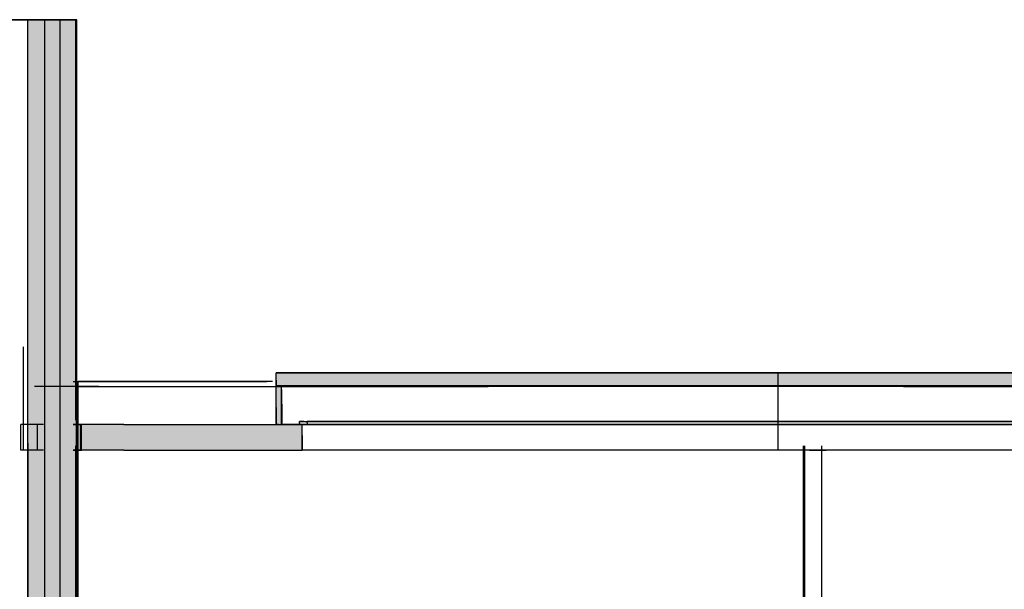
# Model space of a CAD drawing. Header units: millimetres. Extents: x -9985 to 240895, y -184894 to 39395.
# Tile 88 of 164: x 8741 to 12556, y -42390 to -40185. Entities that reach past the tile are written whole.
import ezdxf

# ---------------------------------------------------------------- set-up
doc = ezdxf.new("R2010")
doc.units = ezdxf.units.MM
for name, color, linetype in [('S-TAGLIO-CS', 9, 'Continuous'), ('S-TAGLIO-MURO', 7, 'Continuous'), ('S-TAGLIO-SOFF', 8, 'Continuous'), ('S-VISTA', 8, 'Continuous')]:
    doc.layers.add(name, color=color, linetype=linetype)

msp = doc.modelspace()

# ---------------------------------------------------------------- hatches: boundary and pattern name
at = {"layer": 'S-TAGLIO-CS'}
for points in [[(10580, -41603), (9756, -41603), (9746, -41603), (9736, -41603), (9736, -41581), (9736, -41551), (12722, -41551), (13566, -41551), (15016, -41551), (15016, -41573), (15016, -41603), (15006, -41603), (14996, -41603), (13566, -41603), (10580, -41603)], [(9746, -41603), (9756, -41603), (9756, -41617), (9756, -41667), (9756, -41673), (9756, -41747), (9756, -41751), (9744, -41751), (9736, -41751), (9736, -41687), (9736, -41603), (9746, -41603)], [(9144, -41851), (8980, -41851), (8980, -41791), (8980, -41751), (9144, -41751), (9204, -41751), (9222, -41751), (9636, -41751), (9646, -41751), (9736, -41751), (9744, -41751), (9756, -41751), (9824, -41751), (9836, -41751), (9836, -41795), (9836, -41851), (9646, -41851), (9636, -41851), (9222, -41851), (9144, -41851)]]:
    msp.add_hatch(color=9, dxfattribs=at).paths.add_polyline_path(points)
at = {"layer": 'S-TAGLIO-MURO'}
msp.add_hatch(color=7, dxfattribs=at).paths.add_polyline_path([(8812, -44535), (8772, -44535), (8772, -41823), (8772, -40185), (8790, -40185), (8830, -40185), (8850, -40185), (8886, -40185), (8906, -40185), (8946, -40185), (8962, -40185), (8962, -42899), (8962, -44535), (8946, -44535), (8906, -44535), (8886, -44535), (8850, -44535), (8830, -44535), (8812, -44535)])

# ---------------------------------------------------------------- linework, layer by layer
at = {"layer": 'S-TAGLIO-CS'}
for p, q in [((12721.984, -41552), (9735, -41552)), ((9735, -41580.286), (9735, -41552)), ((9735, -41580.286), (9735, -41602)), ((10579.681, -41602), (9735, -41602)), ((9746.388, -41602), (9735, -41602)), ((9735, -41686.857), (9735, -41602)), ((9746.388, -41602), (9755, -41602)), ((9755, -41667.013), (9755, -41602)), ((10579.681, -41602), (13566.665, -41602)), ((9757, -41673.333), (9757, -41617)), ((9735, -41686.857), (9735, -41752)), ((9755, -41667.013), (9755, -41752)), ((9757, -41673.333), (9757, -41747)), ((9144.559, -41752), (8979.015, -41752)), ((8979.015, -41791.699), (8979.015, -41752)), ((9144.559, -41752), (9204.403, -41752)), ((9204.403, -41752), (9221.812, -41752)), ((9221.812, -41752), (9635.029, -41752)), ((9635.029, -41752), (9646.462, -41752)), ((9646.462, -41752), (9835, -41752)), ((9743.742, -41752), (9735, -41752)), ((9743.742, -41752), (9755, -41752)), ((9842.271, -41740), (9825, -41740)), ((9825, -41746.837), (9825, -41740)), ((9825, -41746.837), (9825, -41752)), ((9838.041, -41752), (9825, -41752)), ((9835, -41794.974), (9835, -41752)), ((9838.041, -41752), (9855, -41752)), ((9842.271, -41740), (9855, -41740)), ((9855, -41745.145), (9855, -41740)), ((9855, -41745.145), (9855, -41752)), ((8979.015, -41791.699), (8979.015, -41852)), ((9835, -41794.974), (9835, -41852)), ((9144.559, -41852), (8979.015, -41852)), ((9144.559, -41852), (9221.812, -41852)), ((9221.812, -41852), (9635.029, -41852)), ((9635.029, -41852), (9646.462, -41852)), ((9646.462, -41852), (9835, -41852))]:
    msp.add_line(p, q, dxfattribs=at)
at = {"layer": 'S-TAGLIO-MURO'}
for p, q in [((8789.928, -40185), (8773, -40185)), ((8773, -41823.84), (8773, -40185)), ((8789.928, -40185), (8830.241, -40185)), ((8830.241, -40185), (8849.776, -40185)), ((8849.776, -40185), (8886.224, -40185)), ((8886.224, -40185), (8905.759, -40185)), ((8905.759, -40185), (8946.072, -40185)), ((8946.072, -40185), (8961.119, -40185)), ((8961.119, -42898.588), (8961.119, -40185)), ((8773, -41823.84), (8773, -44535))]:
    msp.add_line(p, q, dxfattribs=at)
at = {"layer": 'S-TAGLIO-SOFF'}
for p, q in [((9047.931, -41605), (8963, -41605)), ((9047.931, -41605), (10320.982, -41605)), ((10320.982, -41605), (10405.552, -41605)), ((10405.552, -41605), (10556.538, -41605)), ((12164.618, -41605), (10556.538, -41605)), ((12164.618, -41605), (12196.822, -41605)), ((12196.822, -41605), (12220.427, -41605)), ((12220.427, -41605), (12774.818, -41605))]:
    msp.add_line(p, q, dxfattribs=at)
at = {"layer": 'S-VISTA'}
for p, q in [((8553, -40185), (8828, -40185)), ((8898, -40185), (8558, -40185)), ((8773, -40185), (8838, -40185)), ((8773, -44535), (8773, -40185)), ((8833, -40185), (8958, -40185)), ((8838, -40185), (8898, -40185)), ((8838, -44535), (8838, -40185)), ((8963, -40185), (8898, -40185)), ((8898, -40185), (8963, -40185)), ((8898, -44535), (8898, -40185)), ((8958, -41735), (8958, -40185)), ((8963, -41735), (8963, -40185)), ((8963, -44535), (8963, -40185)), ((8756, -41852), (8756, -41452)), ((8756, -41852), (8756, -41452)), ((9735, -41552), (11680, -41552)), ((9735, -41602), (9735, -41552)), ((11680, -41552), (15015, -41552)), ((11680, -41602), (11680, -41552)), ((8888, -41605), (8798, -41605)), ((8963, -41605), (8888, -41605)), ((8948, -41585), (9698, -41585)), ((8958, -41605), (9712.018, -41605)), ((8963, -41735), (8963, -41585)), ((9720.679, -41585), (8968, -41585)), ((8968, -44535), (8968, -41585)), ((9735, -41602), (11680, -41602)), ((9735, -41602), (11680, -41602)), ((9735, -41752), (9735, -41602)), ((11680, -41602), (9755, -41602)), ((9755, -41752), (9755, -41602)), ((11680, -41602), (15015, -41602)), ((11680, -41602), (15015, -41602)), ((14995, -41602), (11680, -41602)), ((11680, -41752), (11680, -41602)), ((11680, -41752), (11680, -41602)), ((8810, -41752), (8746, -41752)), ((8746, -41852), (8746, -41752)), ((8833, -41752), (8810, -41752)), ((8810, -41852), (8810, -41752)), ((8948.5, -41752), (8981, -41752)), ((8981, -41752), (8948.5, -41752)), ((8976, -41852), (8976, -41752)), ((8981, -41852), (8981, -41752)), ((8981, -41852), (8981, -41752)), ((9735, -41752), (11680, -41752)), ((11680, -41752), (9755, -41752)), ((9825, -41740), (11680, -41740)), ((9825, -41752), (11680, -41752)), ((11680, -41752), (9835, -41752)), ((9835, -41852), (9835, -41752)), ((11680, -41740), (9855, -41740)), ((11680, -41752), (9855, -41752)), ((11680, -41740), (14925, -41740)), ((14895, -41740), (11680, -41740)), ((13202, -41752), (11680, -41752)), ((11680, -41852), (11680, -41752)), ((11680, -41752), (14925, -41752)), ((14895, -41752), (11680, -41752)), ((11680, -41752), (15015, -41752)), ((14995, -41752), (11680, -41752)), ((8958, -44535), (8958, -41835)), ((8963, -44535), (8963, -41835)), ((8963, -44535), (8963, -41835)), ((11778, -43535), (11778, -41835)), ((11783, -43535), (11783, -41835)), ((11848, -43535), (11848, -41835)), ((8810, -41852), (8746, -41852)), ((8833, -41852), (8810, -41852)), ((8981, -41852), (8948.5, -41852)), ((8948.5, -41852), (8981, -41852)), ((11680, -41852), (9835, -41852)), ((13202, -41852), (11680, -41852)), ((11801, -41852), (11866, -41852))]:
    msp.add_line(p, q, dxfattribs=at)

doc.saveas('drawing.dxf')
